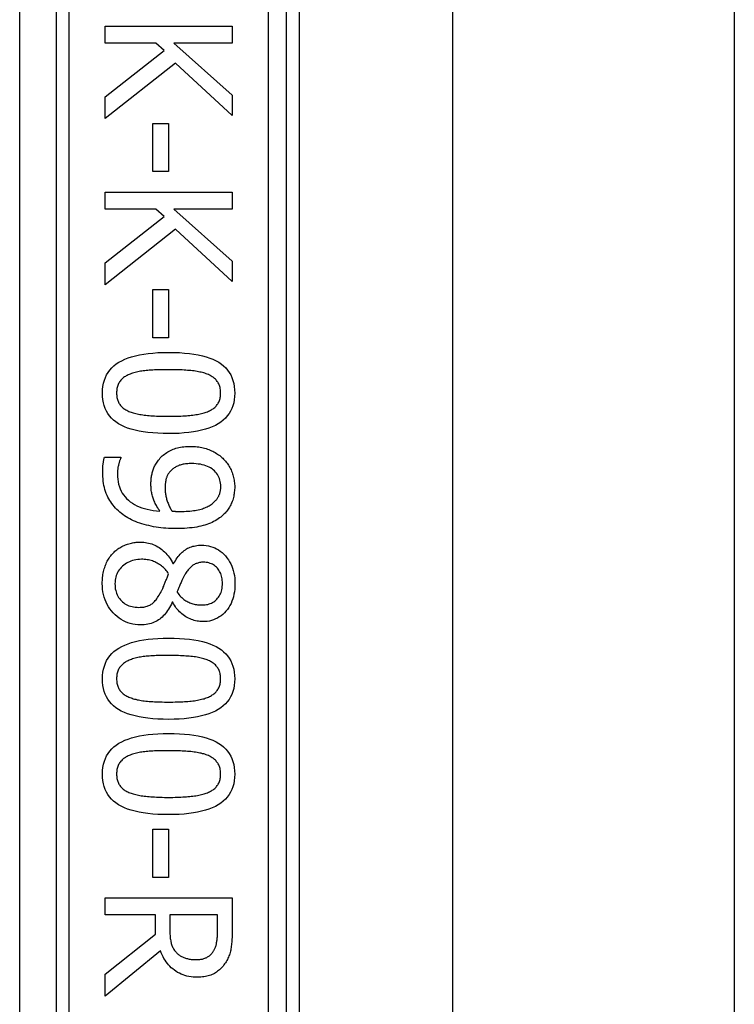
# Model space of a CAD drawing. Header units: inches. Extents: x 3.3 to 80.3, y 4.6 to 43.1.
# Tile 52 of 80: x 18.4 to 19.2, y 28 to 29. Entities that reach past the tile are written whole.
import ezdxf

# ---------------------------------------------------------------- set-up
doc = ezdxf.new("R2010")
doc.units = ezdxf.units.IN
doc.header["$MEASUREMENT"] = 0
doc.layers.add('Visible Edges(ANSI)', color=7, linetype='Continuous', lineweight=25)
doc.layers.add('Visible Tangent Edges(ANSI)', color=7, linetype='Continuous', lineweight=25)

msp = doc.modelspace()

# ---------------------------------------------------------------- linework, layer by layer
at = {"layer": 'Visible Edges(ANSI)'}
for p, q in [((18.6859, 27.7699), (18.6859, 29.2699)), ((18.6997, 29.1479), (18.6997, 27.8918)), ((18.8661, 29.1354), (18.8661, 27.9044)), ((19.1721, 29.1354), (19.1721, 27.9044)), ((18.4892, 29.0332), (18.627, 29.0332)), ((18.4892, 29.0148), (18.4892, 29.0332)), ((18.627, 29.0332), (18.627, 29.0148)), ((18.5443, 29.0148), (18.4892, 29.0148)), ((18.5533, 29.0068), (18.5443, 29.0148)), ((18.5637, 29.0148), (18.627, 28.9583)), ((18.627, 29.0148), (18.5637, 29.0148)), ((18.4892, 28.9564), (18.5533, 29.0068)), ((18.5655, 28.9931), (18.4892, 28.9327)), ((18.627, 28.936), (18.5655, 28.9931)), ((18.4892, 28.9327), (18.4892, 28.9564)), ((18.627, 28.9583), (18.627, 28.936)), ((18.5411, 28.9273), (18.5579, 28.9273)), ((18.5411, 28.8752), (18.5411, 28.9273)), ((18.5579, 28.9273), (18.5579, 28.8752)), ((18.5579, 28.8752), (18.5411, 28.8752)), ((18.4892, 28.8529), (18.627, 28.8529)), ((18.4892, 28.8346), (18.4892, 28.8529)), ((18.627, 28.8529), (18.627, 28.8346)), ((18.5443, 28.8346), (18.4892, 28.8346)), ((18.4892, 28.7762), (18.5533, 28.8266)), ((18.5533, 28.8266), (18.5443, 28.8346)), ((18.5637, 28.8346), (18.627, 28.7781)), ((18.627, 28.8346), (18.5637, 28.8346)), ((18.5655, 28.8128), (18.4892, 28.7524)), ((18.627, 28.7558), (18.5655, 28.8128)), ((18.4892, 28.7524), (18.4892, 28.7762)), ((18.627, 28.7781), (18.627, 28.7558)), ((18.5411, 28.7471), (18.5579, 28.7471)), ((18.5411, 28.6949), (18.5411, 28.7471)), ((18.5579, 28.7471), (18.5579, 28.6949)), ((18.5579, 28.6949), (18.5411, 28.6949)), ((18.4884, 28.5651), (18.5062, 28.5651)), ((18.5062, 28.5651), (18.5062, 28.5642)), ((18.5628, 28.4497), (18.5633, 28.4497)), ((18.5626, 28.4077), (18.562, 28.4077)), ((18.5411, 28.1613), (18.5579, 28.1613)), ((18.5411, 28.1091), (18.5411, 28.1613)), ((18.5579, 28.1613), (18.5579, 28.1091)), ((18.5579, 28.1091), (18.5411, 28.1091)), ((18.4892, 28.0869), (18.627, 28.0869)), ((18.4892, 28.0686), (18.4892, 28.0869)), ((18.627, 28.0869), (18.627, 28.0514)), ((18.544, 28.0686), (18.4892, 28.0686)), ((18.544, 28.0476), (18.544, 28.0686)), ((18.6111, 28.0686), (18.5593, 28.0686)), ((18.5593, 28.0686), (18.5593, 28.0525)), ((18.6111, 28.0504), (18.6111, 28.0686)), ((18.4892, 28.004), (18.544, 28.0476)), ((18.5492, 28.0293), (18.4892, 27.9803)), ((18.4892, 27.9803), (18.4892, 28.004))]:
    msp.add_line(p, q, dxfattribs=at)
at = {"layer": 'Visible Edges(ANSI)', "flags": 128}
for points in [[(18.4863, 28.6348), (18.4864, 28.6386), (18.4868, 28.6421), (18.4874, 28.6455), (18.4883, 28.6487), (18.4894, 28.6517), (18.4907, 28.6546), (18.4923, 28.6573), (18.4942, 28.6598), (18.4963, 28.6622), (18.4986, 28.6644), (18.5012, 28.6664), (18.504, 28.6683), (18.5071, 28.67), (18.5104, 28.6715), (18.514, 28.673), (18.5179, 28.6742), (18.522, 28.6753), (18.5263, 28.6763), (18.531, 28.6771), (18.5359, 28.6778), (18.541, 28.6783), (18.5464, 28.6787), (18.5521, 28.6789), (18.558, 28.679)], [(18.558, 28.679), (18.5641, 28.6789), (18.5699, 28.6787), (18.5754, 28.6783), (18.5806, 28.6778), (18.5856, 28.6771), (18.5903, 28.6763), (18.5947, 28.6753), (18.5988, 28.6742), (18.6027, 28.6729), (18.6062, 28.6715), (18.6095, 28.6699), (18.6125, 28.6682), (18.6153, 28.6663), (18.6178, 28.6643), (18.6201, 28.6621), (18.6221, 28.6597), (18.6239, 28.6572), (18.6255, 28.6545), (18.6268, 28.6516), (18.6279, 28.6486), (18.6287, 28.6454), (18.6293, 28.642), (18.6297, 28.6385), (18.6298, 28.6348)], [(18.5164, 28.6555), (18.5153, 28.655), (18.5142, 28.6545), (18.5131, 28.654), (18.512, 28.6535), (18.5111, 28.6529), (18.5101, 28.6523), (18.5092, 28.6516), (18.5084, 28.6509), (18.5076, 28.6502), (18.5068, 28.6494), (18.5061, 28.6487), (18.5054, 28.6479), (18.5048, 28.647), (18.5043, 28.6461), (18.5038, 28.6452), (18.5033, 28.6442), (18.5029, 28.6432), (18.5026, 28.6421), (18.5023, 28.641), (18.502, 28.6399), (18.5018, 28.6387), (18.5017, 28.6374), (18.5016, 28.6362), (18.5016, 28.6348)], [(18.558, 28.6602), (18.5556, 28.6602), (18.5533, 28.6602), (18.551, 28.6601), (18.5488, 28.6601), (18.5467, 28.66), (18.5447, 28.66), (18.5427, 28.6599), (18.5408, 28.6598), (18.5389, 28.6597), (18.5371, 28.6596), (18.5354, 28.6594), (18.5338, 28.6593), (18.5322, 28.6591), (18.5306, 28.6589), (18.529, 28.6587), (18.5275, 28.6585), (18.526, 28.6582), (18.5246, 28.6579), (18.5231, 28.6576), (18.5217, 28.6572), (18.5204, 28.6568), (18.519, 28.6564), (18.5177, 28.656), (18.5164, 28.6555)], [(18.6, 28.6554), (18.5988, 28.6558), (18.5975, 28.6563), (18.5962, 28.6567), (18.5949, 28.6571), (18.5935, 28.6574), (18.592, 28.6577), (18.5905, 28.658), (18.589, 28.6583), (18.5873, 28.6586), (18.5857, 28.6588), (18.584, 28.659), (18.5822, 28.6592), (18.5804, 28.6594), (18.5786, 28.6595), (18.5767, 28.6596), (18.5748, 28.6597), (18.5728, 28.6599), (18.5708, 28.6599), (18.5688, 28.66), (18.5667, 28.6601), (18.5646, 28.6601), (18.5624, 28.6602), (18.5602, 28.6602), (18.558, 28.6602)], [(18.6145, 28.6348), (18.6145, 28.6361), (18.6144, 28.6373), (18.6143, 28.6385), (18.6141, 28.6397), (18.6139, 28.6408), (18.6136, 28.6419), (18.6133, 28.6429), (18.6129, 28.6439), (18.6124, 28.6449), (18.612, 28.6458), (18.6114, 28.6467), (18.6109, 28.6475), (18.6102, 28.6483), (18.6096, 28.6491), (18.6088, 28.6499), (18.608, 28.6506), (18.6072, 28.6513), (18.6063, 28.652), (18.6054, 28.6526), (18.6044, 28.6532), (18.6034, 28.6538), (18.6023, 28.6544), (18.6012, 28.6549), (18.6, 28.6554)], [(18.5581, 28.5909), (18.5521, 28.5909), (18.5463, 28.5912), (18.5408, 28.5915), (18.5356, 28.592), (18.5306, 28.5927), (18.526, 28.5935), (18.5216, 28.5945), (18.5174, 28.5956), (18.5136, 28.5969), (18.51, 28.5983), (18.5067, 28.5999), (18.5037, 28.6016), (18.5009, 28.6035), (18.4984, 28.6055), (18.4961, 28.6077), (18.494, 28.6101), (18.4922, 28.6126), (18.4906, 28.6153), (18.4893, 28.6182), (18.4882, 28.6212), (18.4874, 28.6244), (18.4868, 28.6277), (18.4864, 28.6312), (18.4863, 28.6348)], [(18.5016, 28.6348), (18.5016, 28.6336), (18.5017, 28.6324), (18.5018, 28.6312), (18.502, 28.6301), (18.5022, 28.629), (18.5025, 28.6279), (18.5028, 28.6269), (18.5032, 28.6259), (18.5036, 28.6249), (18.5041, 28.624), (18.5046, 28.6231), (18.5052, 28.6223), (18.5059, 28.6215), (18.5065, 28.6207), (18.5073, 28.6199), (18.508, 28.6192), (18.5089, 28.6185), (18.5098, 28.6179), (18.5107, 28.6172), (18.5117, 28.6166), (18.5127, 28.6161), (18.5138, 28.6155), (18.5149, 28.615), (18.5161, 28.6145)], [(18.6298, 28.6348), (18.6297, 28.6312), (18.6293, 28.6276), (18.6287, 28.6243), (18.6278, 28.6211), (18.6267, 28.618), (18.6253, 28.6152), (18.6237, 28.6125), (18.6218, 28.61), (18.6197, 28.6076), (18.6174, 28.6054), (18.6148, 28.6034), (18.6119, 28.6015), (18.6088, 28.5998), (18.6055, 28.5983), (18.6019, 28.5968), (18.598, 28.5956), (18.5939, 28.5945), (18.5895, 28.5935), (18.5849, 28.5927), (18.5801, 28.592), (18.5749, 28.5915), (18.5696, 28.5911), (18.564, 28.5909), (18.5581, 28.5909)], [(18.6002, 28.6146), (18.6013, 28.6151), (18.6024, 28.6156), (18.6035, 28.6162), (18.6045, 28.6167), (18.6055, 28.6173), (18.6064, 28.6179), (18.6072, 28.6186), (18.6081, 28.6193), (18.6088, 28.62), (18.6096, 28.6207), (18.6102, 28.6215), (18.6109, 28.6223), (18.6114, 28.6231), (18.612, 28.624), (18.6124, 28.6249), (18.6129, 28.6258), (18.6133, 28.6268), (18.6136, 28.6279), (18.6139, 28.6289), (18.6141, 28.63), (18.6143, 28.6312), (18.6144, 28.6324), (18.6145, 28.6336), (18.6145, 28.6348)], [(18.5161, 28.6145), (18.5173, 28.6141), (18.5185, 28.6137), (18.5197, 28.6133), (18.5211, 28.6129), (18.5224, 28.6126), (18.5238, 28.6122), (18.5253, 28.6119), (18.5268, 28.6116), (18.5284, 28.6114), (18.53, 28.6111), (18.5317, 28.6109), (18.5334, 28.6107), (18.5352, 28.6105), (18.537, 28.6104), (18.5389, 28.6102), (18.5408, 28.6101), (18.5428, 28.61), (18.5448, 28.6099), (18.5469, 28.6098), (18.5491, 28.6097), (18.5512, 28.6097), (18.5535, 28.6096), (18.5558, 28.6096), (18.5581, 28.6096)], [(18.5581, 28.6096), (18.5604, 28.6096), (18.5627, 28.6096), (18.565, 28.6097), (18.5671, 28.6097), (18.5693, 28.6098), (18.5713, 28.6099), (18.5734, 28.61), (18.5753, 28.6101), (18.5773, 28.6102), (18.5791, 28.6104), (18.581, 28.6105), (18.5827, 28.6107), (18.5844, 28.6109), (18.5861, 28.6111), (18.5877, 28.6114), (18.5893, 28.6117), (18.5908, 28.6119), (18.5923, 28.6123), (18.5937, 28.6126), (18.5951, 28.613), (18.5965, 28.6133), (18.5978, 28.6138), (18.599, 28.6142), (18.6002, 28.6146)], [(18.547, 28.562), (18.548, 28.5632), (18.549, 28.5644), (18.5501, 28.5655), (18.5512, 28.5666), (18.5523, 28.5676), (18.5535, 28.5685), (18.5547, 28.5694), (18.556, 28.5703), (18.5573, 28.5711), (18.5586, 28.5718), (18.56, 28.5726), (18.5614, 28.5732), (18.5629, 28.5738), (18.5644, 28.5744), (18.5659, 28.5749), (18.5676, 28.5753), (18.5692, 28.5757), (18.5709, 28.5761), (18.5727, 28.5763), (18.5745, 28.5766), (18.5764, 28.5768), (18.5783, 28.5769), (18.5802, 28.577), (18.5822, 28.577)], [(18.5822, 28.577), (18.584, 28.577), (18.5857, 28.5769), (18.5874, 28.5768), (18.5891, 28.5766), (18.5907, 28.5764), (18.5924, 28.5761), (18.594, 28.5758), (18.5956, 28.5755), (18.5971, 28.5751), (18.5987, 28.5746), (18.6002, 28.5741), (18.6016, 28.5735), (18.6031, 28.5729), (18.6045, 28.5723), (18.6059, 28.5717), (18.6073, 28.5709), (18.6086, 28.5702), (18.6099, 28.5694), (18.6111, 28.5686), (18.6123, 28.5678), (18.6135, 28.5669), (18.6146, 28.566), (18.6158, 28.565), (18.6168, 28.5641)], [(18.4865, 28.5494), (18.4865, 28.55), (18.4865, 28.5507), (18.4865, 28.5513), (18.4866, 28.5519), (18.4866, 28.5526), (18.4866, 28.5532), (18.4867, 28.5539), (18.4867, 28.5546), (18.4867, 28.5552), (18.4868, 28.5559), (18.4868, 28.5566), (18.4869, 28.5573), (18.487, 28.558), (18.4871, 28.5587), (18.4872, 28.5594), (18.4873, 28.56), (18.4874, 28.5607), (18.4875, 28.5613), (18.4876, 28.562), (18.4878, 28.5626), (18.4879, 28.5632), (18.4881, 28.5638), (18.4882, 28.5645), (18.4884, 28.5651)], [(18.5062, 28.5642), (18.506, 28.5638), (18.5057, 28.5633), (18.5055, 28.5628), (18.5053, 28.5623), (18.5051, 28.5618), (18.5049, 28.5612), (18.5047, 28.5606), (18.5045, 28.5599), (18.5043, 28.5592), (18.5041, 28.5585), (18.5039, 28.5577), (18.5037, 28.5569), (18.5035, 28.5561), (18.5033, 28.5553), (18.5031, 28.5544), (18.503, 28.5536), (18.5029, 28.5528), (18.5028, 28.552), (18.5027, 28.5511), (18.5026, 28.5503), (18.5026, 28.5495), (18.5025, 28.5486), (18.5025, 28.5478), (18.5025, 28.547)], [(18.5389, 28.5355), (18.5389, 28.5367), (18.5389, 28.538), (18.539, 28.5392), (18.5391, 28.5404), (18.5392, 28.5416), (18.5393, 28.5427), (18.5395, 28.5439), (18.5396, 28.545), (18.5398, 28.5461), (18.5401, 28.5472), (18.5403, 28.5483), (18.5406, 28.5494), (18.5409, 28.5504), (18.5412, 28.5515), (18.5416, 28.5525), (18.542, 28.5536), (18.5425, 28.5546), (18.543, 28.5557), (18.5436, 28.5567), (18.5442, 28.5578), (18.5448, 28.5589), (18.5455, 28.5599), (18.5463, 28.561), (18.547, 28.562)], [(18.6168, 28.5641), (18.6178, 28.5631), (18.6188, 28.5621), (18.6197, 28.561), (18.6206, 28.56), (18.6215, 28.5588), (18.6223, 28.5577), (18.6231, 28.5565), (18.6238, 28.5553), (18.6245, 28.554), (18.6252, 28.5527), (18.6258, 28.5514), (18.6264, 28.55), (18.6269, 28.5486), (18.6274, 28.5473), (18.6279, 28.5459), (18.6283, 28.5445), (18.6286, 28.5431), (18.6289, 28.5417), (18.6292, 28.5403), (18.6294, 28.5389), (18.6296, 28.5375), (18.6297, 28.5361), (18.6298, 28.5346), (18.6298, 28.5332)], [(18.5085, 28.5029), (18.5068, 28.5042), (18.5051, 28.5056), (18.5035, 28.507), (18.5019, 28.5085), (18.5005, 28.51), (18.4991, 28.5116), (18.4977, 28.5132), (18.4965, 28.5149), (18.4953, 28.5166), (18.4942, 28.5183), (18.4931, 28.5201), (18.4922, 28.522), (18.4913, 28.5238), (18.4904, 28.5258), (18.4897, 28.5279), (18.489, 28.53), (18.4884, 28.5322), (18.4879, 28.5344), (18.4875, 28.5367), (18.4871, 28.5391), (18.4869, 28.5416), (18.4867, 28.5441), (18.4866, 28.5467), (18.4865, 28.5494)], [(18.559, 28.5489), (18.5585, 28.5483), (18.5581, 28.5477), (18.5577, 28.547), (18.5573, 28.5464), (18.5569, 28.5457), (18.5566, 28.5451), (18.5563, 28.5444), (18.556, 28.5437), (18.5557, 28.543), (18.5555, 28.5423), (18.5553, 28.5416), (18.5551, 28.5409), (18.555, 28.5401), (18.5549, 28.5394), (18.5547, 28.5386), (18.5546, 28.5379), (18.5545, 28.5371), (18.5544, 28.5363), (18.5544, 28.5355), (18.5543, 28.5347), (18.5543, 28.5339), (18.5542, 28.533), (18.5542, 28.5322), (18.5542, 28.5313)], [(18.583, 28.5582), (18.5816, 28.5582), (18.5802, 28.5582), (18.5788, 28.5581), (18.5775, 28.558), (18.5763, 28.5579), (18.5751, 28.5577), (18.5739, 28.5575), (18.5728, 28.5573), (18.5717, 28.557), (18.5706, 28.5567), (18.5696, 28.5564), (18.5687, 28.556), (18.5677, 28.5556), (18.5668, 28.5552), (18.5659, 28.5547), (18.5651, 28.5542), (18.5642, 28.5537), (18.5634, 28.5531), (18.5626, 28.5525), (18.5619, 28.5518), (18.5611, 28.5512), (18.5604, 28.5504), (18.5597, 28.5497), (18.559, 28.5489)], [(18.6147, 28.5333), (18.6147, 28.5352), (18.6145, 28.537), (18.6142, 28.5387), (18.6138, 28.5404), (18.6133, 28.542), (18.6127, 28.5436), (18.6119, 28.5451), (18.6111, 28.5465), (18.6101, 28.5478), (18.6091, 28.5491), (18.6079, 28.5503), (18.6066, 28.5515), (18.6052, 28.5526), (18.6036, 28.5536), (18.602, 28.5544), (18.6003, 28.5552), (18.5985, 28.5559), (18.5966, 28.5566), (18.5946, 28.5571), (18.5925, 28.5575), (18.5903, 28.5578), (18.5879, 28.5581), (18.5855, 28.5582), (18.583, 28.5582)], [(18.5025, 28.547), (18.5026, 28.544), (18.5028, 28.5412), (18.5032, 28.5384), (18.5038, 28.5358), (18.5046, 28.5332), (18.5055, 28.5308), (18.5066, 28.5285), (18.5078, 28.5263), (18.5092, 28.5242), (18.5108, 28.5222), (18.5125, 28.5203), (18.5144, 28.5185), (18.5165, 28.5169), (18.5187, 28.5154), (18.521, 28.5139), (18.5235, 28.5126), (18.5262, 28.5115), (18.5289, 28.5104), (18.5318, 28.5095), (18.5349, 28.5087), (18.5381, 28.508), (18.5414, 28.5075), (18.5449, 28.5071), (18.5485, 28.5068)], [(18.5485, 28.5068), (18.5477, 28.508), (18.5469, 28.5092), (18.5462, 28.5104), (18.5454, 28.5116), (18.5448, 28.5128), (18.5442, 28.514), (18.5436, 28.5151), (18.543, 28.5163), (18.5425, 28.5174), (18.542, 28.5186), (18.5416, 28.5197), (18.5412, 28.5208), (18.5408, 28.522), (18.5405, 28.5231), (18.5402, 28.5243), (18.5399, 28.5254), (18.5397, 28.5266), (18.5395, 28.5278), (18.5393, 28.5291), (18.5391, 28.5303), (18.539, 28.5316), (18.539, 28.5329), (18.5389, 28.5342), (18.5389, 28.5355)], [(18.5542, 28.5313), (18.5542, 28.5303), (18.5542, 28.5293), (18.5543, 28.5283), (18.5544, 28.5273), (18.5545, 28.5262), (18.5547, 28.5252), (18.5549, 28.5241), (18.5551, 28.523), (18.5554, 28.522), (18.5556, 28.5208), (18.5559, 28.5197), (18.5563, 28.5186), (18.5566, 28.5175), (18.557, 28.5164), (18.5574, 28.5153), (18.5578, 28.5142), (18.5582, 28.5132), (18.5587, 28.5122), (18.5591, 28.5112), (18.5596, 28.5103), (18.5601, 28.5093), (18.5607, 28.5084), (18.5612, 28.5075), (18.5618, 28.5067)], [(18.6069, 28.516), (18.6076, 28.5167), (18.6083, 28.5174), (18.609, 28.5181), (18.6096, 28.5187), (18.6101, 28.5194), (18.6107, 28.5201), (18.6112, 28.5208), (18.6116, 28.5215), (18.612, 28.5222), (18.6124, 28.5229), (18.6127, 28.5235), (18.613, 28.5242), (18.6133, 28.5249), (18.6136, 28.5257), (18.6138, 28.5264), (18.614, 28.5271), (18.6141, 28.5279), (18.6143, 28.5286), (18.6144, 28.5294), (18.6145, 28.5301), (18.6146, 28.5309), (18.6147, 28.5317), (18.6147, 28.5325), (18.6147, 28.5333)], [(18.6298, 28.5332), (18.6298, 28.5317), (18.6297, 28.5301), (18.6296, 28.5286), (18.6294, 28.5271), (18.6292, 28.5256), (18.629, 28.5242), (18.6287, 28.5228), (18.6284, 28.5214), (18.628, 28.52), (18.6276, 28.5187), (18.6271, 28.5173), (18.6266, 28.516), (18.6261, 28.5148), (18.6255, 28.5135), (18.6248, 28.5123), (18.6242, 28.5111), (18.6235, 28.51), (18.6227, 28.5088), (18.6219, 28.5077), (18.6211, 28.5067), (18.6202, 28.5056), (18.6193, 28.5046), (18.6184, 28.5036), (18.6174, 28.5026)], [(18.5705, 28.5063), (18.5728, 28.5063), (18.575, 28.5064), (18.5772, 28.5065), (18.5792, 28.5066), (18.5812, 28.5068), (18.5832, 28.507), (18.585, 28.5072), (18.5868, 28.5075), (18.5885, 28.5078), (18.5902, 28.5081), (18.5918, 28.5085), (18.5933, 28.5089), (18.5947, 28.5093), (18.5961, 28.5098), (18.5974, 28.5103), (18.5987, 28.5108), (18.5999, 28.5114), (18.6011, 28.512), (18.6022, 28.5126), (18.6032, 28.5132), (18.6042, 28.5139), (18.6052, 28.5146), (18.6061, 28.5153), (18.6069, 28.516)], [(18.5618, 28.5067), (18.562, 28.5066), (18.5623, 28.5066), (18.5625, 28.5066), (18.5628, 28.5066), (18.5631, 28.5066), (18.5634, 28.5065), (18.5637, 28.5065), (18.564, 28.5065), (18.5643, 28.5065), (18.5647, 28.5065), (18.565, 28.5065), (18.5654, 28.5064), (18.5658, 28.5064), (18.5662, 28.5064), (18.5666, 28.5064), (18.567, 28.5064), (18.5674, 28.5064), (18.5678, 28.5063), (18.5683, 28.5063), (18.5687, 28.5063), (18.5691, 28.5063), (18.5696, 28.5063), (18.57, 28.5063), (18.5705, 28.5063)], [(18.5664, 28.4877), (18.5635, 28.4877), (18.5607, 28.4878), (18.5579, 28.4879), (18.5552, 28.4881), (18.5524, 28.4883), (18.5497, 28.4886), (18.547, 28.489), (18.5444, 28.4894), (18.5417, 28.4898), (18.5391, 28.4903), (18.5365, 28.4909), (18.534, 28.4915), (18.5315, 28.4922), (18.529, 28.4929), (18.5267, 28.4937), (18.5244, 28.4945), (18.5221, 28.4954), (18.52, 28.4963), (18.5179, 28.4973), (18.5159, 28.4983), (18.5139, 28.4993), (18.512, 28.5005), (18.5102, 28.5016), (18.5085, 28.5029)], [(18.6174, 28.5026), (18.6161, 28.5015), (18.6147, 28.5003), (18.6133, 28.4993), (18.6118, 28.4982), (18.6103, 28.4972), (18.6086, 28.4963), (18.6069, 28.4954), (18.6052, 28.4945), (18.6034, 28.4937), (18.6015, 28.493), (18.5995, 28.4923), (18.5975, 28.4916), (18.5954, 28.491), (18.5932, 28.4904), (18.591, 28.4899), (18.5886, 28.4894), (18.5861, 28.489), (18.5836, 28.4886), (18.5809, 28.4884), (18.5782, 28.4881), (18.5754, 28.4879), (18.5725, 28.4878), (18.5695, 28.4877), (18.5664, 28.4877)], [(18.4979, 28.4612), (18.4989, 28.4622), (18.4998, 28.4631), (18.5008, 28.4639), (18.5019, 28.4648), (18.5029, 28.4656), (18.504, 28.4663), (18.5051, 28.467), (18.5062, 28.4677), (18.5074, 28.4683), (18.5086, 28.4689), (18.5098, 28.4695), (18.5111, 28.47), (18.5124, 28.4705), (18.5136, 28.4709), (18.5149, 28.4713), (18.5163, 28.4717), (18.5176, 28.472), (18.5189, 28.4723), (18.5203, 28.4725), (18.5217, 28.4727), (18.523, 28.4729), (18.5244, 28.473), (18.5259, 28.473), (18.5273, 28.473)], [(18.5273, 28.473), (18.5291, 28.473), (18.531, 28.4729), (18.5328, 28.4727), (18.5345, 28.4724), (18.5363, 28.472), (18.538, 28.4716), (18.5397, 28.471), (18.5414, 28.4704), (18.543, 28.4697), (18.5446, 28.4689), (18.5463, 28.468), (18.5478, 28.4671), (18.5494, 28.466), (18.5508, 28.4649), (18.5523, 28.4637), (18.5537, 28.4625), (18.555, 28.4612), (18.5563, 28.4597), (18.5575, 28.4583), (18.5586, 28.4567), (18.5598, 28.4551), (18.5608, 28.4534), (18.5618, 28.4516), (18.5628, 28.4497)], [(18.5633, 28.4497), (18.5643, 28.4514), (18.5654, 28.4529), (18.5664, 28.4545), (18.5674, 28.4559), (18.5685, 28.4573), (18.5695, 28.4586), (18.5706, 28.4598), (18.5717, 28.4609), (18.5729, 28.462), (18.574, 28.463), (18.5751, 28.4639), (18.5763, 28.4648), (18.5775, 28.4656), (18.5787, 28.4663), (18.58, 28.4669), (18.5814, 28.4675), (18.5828, 28.468), (18.5842, 28.4685), (18.5857, 28.4688), (18.5872, 28.4691), (18.5888, 28.4694), (18.5904, 28.4696), (18.5921, 28.4697), (18.5938, 28.4697)], [(18.5938, 28.4697), (18.5964, 28.4696), (18.5989, 28.4694), (18.6013, 28.469), (18.6036, 28.4684), (18.6059, 28.4677), (18.6081, 28.4668), (18.6102, 28.4657), (18.6122, 28.4645), (18.6142, 28.4631), (18.6161, 28.4616), (18.618, 28.4598), (18.6197, 28.458), (18.6214, 28.456), (18.6229, 28.4539), (18.6243, 28.4517), (18.6255, 28.4494), (18.6266, 28.4471), (18.6275, 28.4447), (18.6283, 28.4421), (18.629, 28.4395), (18.6295, 28.4368), (18.6298, 28.434), (18.6301, 28.4311), (18.6301, 28.4282)], [(18.4861, 28.4282), (18.4861, 28.4299), (18.4862, 28.4315), (18.4863, 28.4332), (18.4864, 28.4348), (18.4866, 28.4364), (18.4868, 28.438), (18.4871, 28.4395), (18.4874, 28.441), (18.4878, 28.4425), (18.4882, 28.444), (18.4887, 28.4454), (18.4891, 28.4469), (18.4897, 28.4482), (18.4902, 28.4496), (18.4908, 28.4509), (18.4915, 28.4522), (18.4922, 28.4534), (18.4929, 28.4547), (18.4936, 28.4558), (18.4944, 28.457), (18.4952, 28.4581), (18.4961, 28.4592), (18.497, 28.4602), (18.4979, 28.4612)], [(18.5286, 28.4544), (18.5266, 28.4543), (18.5246, 28.4542), (18.5226, 28.4539), (18.5208, 28.4536), (18.519, 28.4531), (18.5172, 28.4525), (18.5155, 28.4518), (18.5139, 28.451), (18.5123, 28.4502), (18.5108, 28.4492), (18.5094, 28.4481), (18.508, 28.4469), (18.5067, 28.4456), (18.5055, 28.4442), (18.5044, 28.4428), (18.5034, 28.4414), (18.5026, 28.4399), (18.5018, 28.4384), (18.5012, 28.4368), (18.5007, 28.4351), (18.5003, 28.4334), (18.5, 28.4316), (18.4999, 28.4298), (18.4998, 28.4279)], [(18.5581, 28.4387), (18.5572, 28.4399), (18.5564, 28.4411), (18.5554, 28.4422), (18.5545, 28.4433), (18.5535, 28.4444), (18.5525, 28.4454), (18.5514, 28.4463), (18.5503, 28.4472), (18.5492, 28.4481), (18.548, 28.4489), (18.5468, 28.4496), (18.5456, 28.4503), (18.5443, 28.451), (18.543, 28.4516), (18.5417, 28.4521), (18.5404, 28.4526), (18.539, 28.453), (18.5376, 28.4534), (18.5362, 28.4537), (18.5347, 28.4539), (18.5332, 28.4541), (18.5317, 28.4543), (18.5302, 28.4544), (18.5286, 28.4544)], [(18.596, 28.4512), (18.5948, 28.4511), (18.5937, 28.4511), (18.5927, 28.451), (18.5916, 28.4508), (18.5906, 28.4506), (18.5897, 28.4503), (18.5887, 28.45), (18.5878, 28.4497), (18.5869, 28.4493), (18.586, 28.4489), (18.5852, 28.4484), (18.5844, 28.4479), (18.5836, 28.4473), (18.5828, 28.4467), (18.5821, 28.446), (18.5813, 28.4453), (18.5806, 28.4445), (18.5799, 28.4437), (18.5792, 28.4429), (18.5785, 28.442), (18.5778, 28.4411), (18.5771, 28.4401), (18.5765, 28.4391), (18.5759, 28.438)], [(18.6165, 28.4283), (18.6165, 28.4299), (18.6163, 28.4315), (18.6162, 28.4331), (18.6159, 28.4346), (18.6155, 28.436), (18.6151, 28.4374), (18.6146, 28.4388), (18.614, 28.4401), (18.6134, 28.4413), (18.6127, 28.4425), (18.6119, 28.4436), (18.611, 28.4447), (18.61, 28.4458), (18.609, 28.4467), (18.608, 28.4475), (18.6068, 28.4483), (18.6057, 28.449), (18.6045, 28.4496), (18.6032, 28.45), (18.6018, 28.4504), (18.6005, 28.4508), (18.599, 28.451), (18.5975, 28.4511), (18.596, 28.4512)], [(18.5495, 28.4184), (18.5498, 28.419), (18.5501, 28.4195), (18.5504, 28.4201), (18.5507, 28.4208), (18.551, 28.4214), (18.5514, 28.4221), (18.5517, 28.4228), (18.552, 28.4236), (18.5523, 28.4243), (18.5527, 28.4251), (18.553, 28.426), (18.5534, 28.4268), (18.5537, 28.4277), (18.5541, 28.4286), (18.5544, 28.4295), (18.5548, 28.4305), (18.5552, 28.4314), (18.5556, 28.4324), (18.556, 28.4334), (18.5564, 28.4344), (18.5568, 28.4354), (18.5572, 28.4365), (18.5577, 28.4376), (18.5581, 28.4387)], [(18.5759, 28.438), (18.5756, 28.4375), (18.5753, 28.437), (18.575, 28.4364), (18.5747, 28.4358), (18.5743, 28.4351), (18.574, 28.4344), (18.5736, 28.4337), (18.5732, 28.4329), (18.5728, 28.432), (18.5724, 28.4312), (18.572, 28.4302), (18.5716, 28.4293), (18.5711, 28.4283), (18.5707, 28.4273), (18.5703, 28.4264), (18.5699, 28.4254), (18.5695, 28.4245), (18.5691, 28.4236), (18.5688, 28.4227), (18.5684, 28.4219), (18.5681, 28.421), (18.5678, 28.4202), (18.5675, 28.4194), (18.5673, 28.4186)], [(18.5276, 28.3833), (18.5247, 28.3834), (18.5219, 28.3836), (18.5191, 28.3841), (18.5165, 28.3847), (18.5139, 28.3855), (18.5114, 28.3865), (18.509, 28.3876), (18.5066, 28.389), (18.5044, 28.3905), (18.5022, 28.3922), (18.5001, 28.3941), (18.498, 28.3961), (18.4961, 28.3983), (18.4944, 28.4006), (18.4928, 28.4029), (18.4914, 28.4054), (18.4901, 28.4079), (18.4891, 28.4105), (18.4881, 28.4133), (18.4874, 28.4161), (18.4868, 28.4189), (18.4864, 28.4219), (18.4862, 28.425), (18.4861, 28.4282)], [(18.4998, 28.4279), (18.4999, 28.426), (18.5, 28.4242), (18.5002, 28.4224), (18.5006, 28.4207), (18.501, 28.419), (18.5016, 28.4175), (18.5022, 28.4159), (18.5029, 28.4145), (18.5037, 28.4131), (18.5047, 28.4118), (18.5057, 28.4105), (18.5068, 28.4093), (18.508, 28.4082), (18.5093, 28.4071), (18.5106, 28.4062), (18.512, 28.4054), (18.5135, 28.4046), (18.515, 28.404), (18.5167, 28.4035), (18.5184, 28.403), (18.5201, 28.4027), (18.5219, 28.4024), (18.5239, 28.4023), (18.5258, 28.4022)], [(18.5948, 28.4048), (18.5964, 28.4049), (18.5978, 28.405), (18.5993, 28.4052), (18.6007, 28.4055), (18.602, 28.4059), (18.6033, 28.4064), (18.6046, 28.4069), (18.6058, 28.4076), (18.607, 28.4083), (18.6082, 28.4091), (18.6092, 28.41), (18.6103, 28.411), (18.6113, 28.4121), (18.6122, 28.4132), (18.613, 28.4144), (18.6137, 28.4157), (18.6144, 28.417), (18.615, 28.4184), (18.6154, 28.4199), (18.6158, 28.4214), (18.6161, 28.423), (18.6163, 28.4247), (18.6165, 28.4265), (18.6165, 28.4283)], [(18.6301, 28.4282), (18.6301, 28.4251), (18.6299, 28.4221), (18.6295, 28.4192), (18.629, 28.4165), (18.6284, 28.4138), (18.6277, 28.4113), (18.6268, 28.4088), (18.6258, 28.4064), (18.6246, 28.4042), (18.6233, 28.402), (18.6219, 28.4), (18.6203, 28.3981), (18.6186, 28.3962), (18.6169, 28.3946), (18.615, 28.3931), (18.6131, 28.3918), (18.6111, 28.3906), (18.6091, 28.3896), (18.6069, 28.3887), (18.6047, 28.388), (18.6024, 28.3874), (18.6, 28.387), (18.5976, 28.3868), (18.5951, 28.3867)], [(18.5258, 28.4022), (18.5272, 28.4023), (18.5286, 28.4023), (18.5299, 28.4025), (18.5311, 28.4026), (18.5323, 28.4028), (18.5334, 28.4031), (18.5346, 28.4034), (18.5356, 28.4037), (18.5366, 28.4041), (18.5376, 28.4046), (18.5385, 28.4051), (18.5393, 28.4056), (18.5402, 28.4062), (18.541, 28.4069), (18.5419, 28.4077), (18.5427, 28.4085), (18.5435, 28.4095), (18.5444, 28.4105), (18.5452, 28.4116), (18.5461, 28.4128), (18.5469, 28.4141), (18.5478, 28.4154), (18.5486, 28.4169), (18.5495, 28.4184)], [(18.5673, 28.4186), (18.5683, 28.4172), (18.5693, 28.416), (18.5704, 28.4149), (18.5714, 28.4138), (18.5724, 28.4128), (18.5735, 28.4118), (18.5746, 28.4109), (18.5756, 28.4101), (18.5767, 28.4094), (18.5778, 28.4088), (18.5788, 28.4082), (18.5799, 28.4077), (18.581, 28.4072), (18.5822, 28.4068), (18.5833, 28.4064), (18.5845, 28.4061), (18.5857, 28.4058), (18.5869, 28.4055), (18.5882, 28.4053), (18.5895, 28.4051), (18.5908, 28.405), (18.5921, 28.4049), (18.5935, 28.4048), (18.5948, 28.4048)], [(18.562, 28.4077), (18.5611, 28.4058), (18.5601, 28.4039), (18.5591, 28.4021), (18.558, 28.4003), (18.5569, 28.3987), (18.5558, 28.3971), (18.5547, 28.3956), (18.5535, 28.3942), (18.5523, 28.3929), (18.551, 28.3917), (18.5497, 28.3905), (18.5484, 28.3895), (18.547, 28.3885), (18.5456, 28.3876), (18.5441, 28.3868), (18.5425, 28.386), (18.5409, 28.3854), (18.5392, 28.3848), (18.5374, 28.3843), (18.5356, 28.384), (18.5337, 28.3837), (18.5317, 28.3834), (18.5297, 28.3833), (18.5276, 28.3833)], [(18.5951, 28.3867), (18.5935, 28.3868), (18.592, 28.3869), (18.5904, 28.3871), (18.5889, 28.3873), (18.5874, 28.3877), (18.5858, 28.3881), (18.5843, 28.3886), (18.5828, 28.3891), (18.5813, 28.3898), (18.5798, 28.3905), (18.5783, 28.3913), (18.5767, 28.3921), (18.5753, 28.3931), (18.5738, 28.3941), (18.5725, 28.3951), (18.5712, 28.3963), (18.5699, 28.3975), (18.5687, 28.3987), (18.5675, 28.4001), (18.5664, 28.4015), (18.5654, 28.4029), (18.5644, 28.4045), (18.5634, 28.4061), (18.5626, 28.4077)], [(18.4863, 28.3246), (18.4864, 28.3284), (18.4868, 28.3319), (18.4874, 28.3353), (18.4883, 28.3385), (18.4894, 28.3415), (18.4907, 28.3444), (18.4923, 28.3471), (18.4942, 28.3496), (18.4963, 28.352), (18.4986, 28.3542), (18.5012, 28.3562), (18.504, 28.3581), (18.5071, 28.3598), (18.5104, 28.3613), (18.514, 28.3627), (18.5179, 28.364), (18.522, 28.3651), (18.5263, 28.3661), (18.531, 28.3669), (18.5359, 28.3676), (18.541, 28.3681), (18.5464, 28.3685), (18.5521, 28.3687), (18.558, 28.3687)], [(18.558, 28.3687), (18.5641, 28.3687), (18.5699, 28.3684), (18.5754, 28.3681), (18.5806, 28.3676), (18.5856, 28.3669), (18.5903, 28.3661), (18.5947, 28.3651), (18.5988, 28.364), (18.6027, 28.3627), (18.6062, 28.3613), (18.6095, 28.3597), (18.6125, 28.358), (18.6153, 28.3561), (18.6178, 28.3541), (18.6201, 28.3518), (18.6221, 28.3495), (18.6239, 28.3469), (18.6255, 28.3443), (18.6268, 28.3414), (18.6279, 28.3384), (18.6287, 28.3352), (18.6293, 28.3318), (18.6297, 28.3283), (18.6298, 28.3246)], [(18.5164, 28.3453), (18.5153, 28.3448), (18.5142, 28.3443), (18.5131, 28.3438), (18.512, 28.3433), (18.5111, 28.3427), (18.5101, 28.342), (18.5092, 28.3414), (18.5084, 28.3407), (18.5076, 28.34), (18.5068, 28.3392), (18.5061, 28.3385), (18.5054, 28.3376), (18.5048, 28.3368), (18.5043, 28.3359), (18.5038, 28.335), (18.5033, 28.334), (18.5029, 28.333), (18.5026, 28.3319), (18.5023, 28.3308), (18.502, 28.3297), (18.5018, 28.3285), (18.5017, 28.3272), (18.5016, 28.326), (18.5016, 28.3246)], [(18.558, 28.35), (18.5556, 28.35), (18.5533, 28.35), (18.551, 28.3499), (18.5488, 28.3499), (18.5467, 28.3498), (18.5447, 28.3498), (18.5427, 28.3497), (18.5408, 28.3496), (18.5389, 28.3495), (18.5371, 28.3494), (18.5354, 28.3492), (18.5338, 28.3491), (18.5322, 28.3489), (18.5306, 28.3487), (18.529, 28.3485), (18.5275, 28.3483), (18.526, 28.348), (18.5246, 28.3477), (18.5231, 28.3474), (18.5217, 28.347), (18.5204, 28.3466), (18.519, 28.3462), (18.5177, 28.3458), (18.5164, 28.3453)], [(18.6, 28.3452), (18.5988, 28.3456), (18.5975, 28.3461), (18.5962, 28.3465), (18.5949, 28.3468), (18.5935, 28.3472), (18.592, 28.3475), (18.5905, 28.3478), (18.589, 28.3481), (18.5873, 28.3484), (18.5857, 28.3486), (18.584, 28.3488), (18.5822, 28.349), (18.5804, 28.3491), (18.5786, 28.3493), (18.5767, 28.3494), (18.5748, 28.3495), (18.5728, 28.3496), (18.5708, 28.3497), (18.5688, 28.3498), (18.5667, 28.3499), (18.5646, 28.3499), (18.5624, 28.35), (18.5602, 28.35), (18.558, 28.35)], [(18.6145, 28.3246), (18.6145, 28.3259), (18.6144, 28.3271), (18.6143, 28.3283), (18.6141, 28.3295), (18.6139, 28.3306), (18.6136, 28.3317), (18.6133, 28.3327), (18.6129, 28.3337), (18.6124, 28.3347), (18.612, 28.3356), (18.6114, 28.3365), (18.6109, 28.3373), (18.6102, 28.3381), (18.6096, 28.3389), (18.6088, 28.3397), (18.608, 28.3404), (18.6072, 28.3411), (18.6063, 28.3418), (18.6054, 28.3424), (18.6044, 28.343), (18.6034, 28.3436), (18.6023, 28.3442), (18.6012, 28.3447), (18.6, 28.3452)], [(18.5581, 28.2806), (18.5521, 28.2807), (18.5463, 28.2809), (18.5408, 28.2813), (18.5356, 28.2818), (18.5306, 28.2825), (18.526, 28.2833), (18.5216, 28.2843), (18.5174, 28.2854), (18.5136, 28.2867), (18.51, 28.2881), (18.5067, 28.2897), (18.5037, 28.2914), (18.5009, 28.2933), (18.4984, 28.2953), (18.4961, 28.2975), (18.494, 28.2999), (18.4922, 28.3024), (18.4906, 28.3051), (18.4893, 28.308), (18.4882, 28.311), (18.4874, 28.3141), (18.4868, 28.3175), (18.4864, 28.321), (18.4863, 28.3246)], [(18.5016, 28.3246), (18.5016, 28.3234), (18.5017, 28.3222), (18.5018, 28.321), (18.502, 28.3199), (18.5022, 28.3188), (18.5025, 28.3177), (18.5028, 28.3167), (18.5032, 28.3157), (18.5036, 28.3147), (18.5041, 28.3138), (18.5046, 28.3129), (18.5052, 28.3121), (18.5059, 28.3113), (18.5065, 28.3105), (18.5073, 28.3097), (18.508, 28.309), (18.5089, 28.3083), (18.5098, 28.3077), (18.5107, 28.307), (18.5117, 28.3064), (18.5127, 28.3058), (18.5138, 28.3053), (18.5149, 28.3048), (18.5161, 28.3043)], [(18.6298, 28.3246), (18.6297, 28.3209), (18.6293, 28.3174), (18.6287, 28.3141), (18.6278, 28.3109), (18.6267, 28.3078), (18.6253, 28.305), (18.6237, 28.3023), (18.6218, 28.2998), (18.6197, 28.2974), (18.6174, 28.2952), (18.6148, 28.2932), (18.6119, 28.2913), (18.6088, 28.2896), (18.6055, 28.288), (18.6019, 28.2866), (18.598, 28.2854), (18.5939, 28.2843), (18.5895, 28.2833), (18.5849, 28.2825), (18.5801, 28.2818), (18.5749, 28.2813), (18.5696, 28.2809), (18.564, 28.2807), (18.5581, 28.2806)], [(18.6002, 28.3044), (18.6013, 28.3049), (18.6024, 28.3054), (18.6035, 28.306), (18.6045, 28.3065), (18.6055, 28.3071), (18.6064, 28.3077), (18.6072, 28.3084), (18.6081, 28.3091), (18.6088, 28.3098), (18.6096, 28.3105), (18.6102, 28.3113), (18.6109, 28.3121), (18.6114, 28.3129), (18.612, 28.3138), (18.6124, 28.3147), (18.6129, 28.3156), (18.6133, 28.3166), (18.6136, 28.3176), (18.6139, 28.3187), (18.6141, 28.3198), (18.6143, 28.321), (18.6144, 28.3222), (18.6145, 28.3234), (18.6145, 28.3246)], [(18.5161, 28.3043), (18.5173, 28.3039), (18.5185, 28.3035), (18.5197, 28.3031), (18.5211, 28.3027), (18.5224, 28.3024), (18.5238, 28.302), (18.5253, 28.3017), (18.5268, 28.3014), (18.5284, 28.3012), (18.53, 28.3009), (18.5317, 28.3007), (18.5334, 28.3005), (18.5352, 28.3003), (18.537, 28.3002), (18.5389, 28.3), (18.5408, 28.2999), (18.5428, 28.2998), (18.5448, 28.2997), (18.5469, 28.2996), (18.5491, 28.2995), (18.5512, 28.2995), (18.5535, 28.2994), (18.5558, 28.2994), (18.5581, 28.2994)], [(18.5581, 28.2994), (18.5604, 28.2994), (18.5627, 28.2994), (18.565, 28.2995), (18.5671, 28.2995), (18.5693, 28.2996), (18.5713, 28.2997), (18.5734, 28.2998), (18.5753, 28.2999), (18.5773, 28.3), (18.5791, 28.3002), (18.581, 28.3003), (18.5827, 28.3005), (18.5844, 28.3007), (18.5861, 28.3009), (18.5877, 28.3012), (18.5893, 28.3015), (18.5908, 28.3017), (18.5923, 28.3021), (18.5937, 28.3024), (18.5951, 28.3028), (18.5965, 28.3031), (18.5978, 28.3035), (18.599, 28.304), (18.6002, 28.3044)], [(18.4863, 28.2212), (18.4864, 28.225), (18.4868, 28.2285), (18.4874, 28.2319), (18.4883, 28.2351), (18.4894, 28.2381), (18.4907, 28.241), (18.4923, 28.2437), (18.4942, 28.2462), (18.4963, 28.2486), (18.4986, 28.2508), (18.5012, 28.2528), (18.504, 28.2547), (18.5071, 28.2564), (18.5104, 28.2579), (18.514, 28.2593), (18.5179, 28.2606), (18.522, 28.2617), (18.5263, 28.2627), (18.531, 28.2635), (18.5359, 28.2642), (18.541, 28.2647), (18.5464, 28.265), (18.5521, 28.2653), (18.558, 28.2653)], [(18.558, 28.2653), (18.5641, 28.2653), (18.5699, 28.265), (18.5754, 28.2647), (18.5806, 28.2641), (18.5856, 28.2635), (18.5903, 28.2627), (18.5947, 28.2617), (18.5988, 28.2606), (18.6027, 28.2593), (18.6062, 28.2579), (18.6095, 28.2563), (18.6125, 28.2546), (18.6153, 28.2527), (18.6178, 28.2507), (18.6201, 28.2484), (18.6221, 28.2461), (18.6239, 28.2435), (18.6255, 28.2408), (18.6268, 28.238), (18.6279, 28.235), (18.6287, 28.2318), (18.6293, 28.2284), (18.6297, 28.2249), (18.6298, 28.2212)], [(18.5164, 28.2419), (18.5153, 28.2414), (18.5142, 28.2409), (18.5131, 28.2404), (18.512, 28.2399), (18.5111, 28.2393), (18.5101, 28.2386), (18.5092, 28.238), (18.5084, 28.2373), (18.5076, 28.2366), (18.5068, 28.2358), (18.5061, 28.2351), (18.5054, 28.2342), (18.5048, 28.2334), (18.5043, 28.2325), (18.5038, 28.2316), (18.5033, 28.2306), (18.5029, 28.2296), (18.5026, 28.2285), (18.5023, 28.2274), (18.502, 28.2263), (18.5018, 28.2251), (18.5017, 28.2238), (18.5016, 28.2226), (18.5016, 28.2212)], [(18.558, 28.2466), (18.5556, 28.2466), (18.5533, 28.2466), (18.551, 28.2465), (18.5488, 28.2465), (18.5467, 28.2464), (18.5447, 28.2464), (18.5427, 28.2463), (18.5408, 28.2462), (18.5389, 28.2461), (18.5371, 28.246), (18.5354, 28.2458), (18.5338, 28.2457), (18.5322, 28.2455), (18.5306, 28.2453), (18.529, 28.2451), (18.5275, 28.2449), (18.526, 28.2446), (18.5246, 28.2443), (18.5231, 28.244), (18.5217, 28.2436), (18.5204, 28.2432), (18.519, 28.2428), (18.5177, 28.2424), (18.5164, 28.2419)], [(18.6, 28.2418), (18.5988, 28.2422), (18.5975, 28.2427), (18.5962, 28.2431), (18.5949, 28.2434), (18.5935, 28.2438), (18.592, 28.2441), (18.5905, 28.2444), (18.589, 28.2447), (18.5873, 28.245), (18.5857, 28.2452), (18.584, 28.2454), (18.5822, 28.2456), (18.5804, 28.2457), (18.5786, 28.2459), (18.5767, 28.246), (18.5748, 28.2461), (18.5728, 28.2462), (18.5708, 28.2463), (18.5688, 28.2464), (18.5667, 28.2465), (18.5646, 28.2465), (18.5624, 28.2466), (18.5602, 28.2466), (18.558, 28.2466)], [(18.6145, 28.2212), (18.6145, 28.2225), (18.6144, 28.2237), (18.6143, 28.2249), (18.6141, 28.2261), (18.6139, 28.2272), (18.6136, 28.2283), (18.6133, 28.2293), (18.6129, 28.2303), (18.6124, 28.2313), (18.612, 28.2322), (18.6114, 28.2331), (18.6109, 28.2339), (18.6102, 28.2347), (18.6096, 28.2355), (18.6088, 28.2363), (18.608, 28.237), (18.6072, 28.2377), (18.6063, 28.2384), (18.6054, 28.239), (18.6044, 28.2396), (18.6034, 28.2402), (18.6023, 28.2408), (18.6012, 28.2413), (18.6, 28.2418)], [(18.5581, 28.1772), (18.5521, 28.1773), (18.5463, 28.1775), (18.5408, 28.1779), (18.5356, 28.1784), (18.5306, 28.1791), (18.526, 28.1799), (18.5216, 28.1809), (18.5174, 28.182), (18.5136, 28.1833), (18.51, 28.1847), (18.5067, 28.1863), (18.5037, 28.188), (18.5009, 28.1899), (18.4984, 28.1919), (18.4961, 28.1941), (18.494, 28.1965), (18.4922, 28.199), (18.4906, 28.2017), (18.4893, 28.2046), (18.4882, 28.2076), (18.4874, 28.2107), (18.4868, 28.2141), (18.4864, 28.2176), (18.4863, 28.2212)], [(18.5016, 28.2212), (18.5016, 28.22), (18.5017, 28.2188), (18.5018, 28.2176), (18.502, 28.2165), (18.5022, 28.2154), (18.5025, 28.2143), (18.5028, 28.2133), (18.5032, 28.2123), (18.5036, 28.2113), (18.5041, 28.2104), (18.5046, 28.2095), (18.5052, 28.2087), (18.5059, 28.2079), (18.5065, 28.2071), (18.5073, 28.2063), (18.508, 28.2056), (18.5089, 28.2049), (18.5098, 28.2043), (18.5107, 28.2036), (18.5117, 28.203), (18.5127, 28.2024), (18.5138, 28.2019), (18.5149, 28.2014), (18.5161, 28.2009)], [(18.6298, 28.2212), (18.6297, 28.2175), (18.6293, 28.214), (18.6287, 28.2107), (18.6278, 28.2075), (18.6267, 28.2044), (18.6253, 28.2016), (18.6237, 28.1989), (18.6218, 28.1963), (18.6197, 28.194), (18.6174, 28.1918), (18.6148, 28.1898), (18.6119, 28.1879), (18.6088, 28.1862), (18.6055, 28.1846), (18.6019, 28.1832), (18.598, 28.182), (18.5939, 28.1809), (18.5895, 28.1799), (18.5849, 28.1791), (18.5801, 28.1784), (18.5749, 28.1779), (18.5696, 28.1775), (18.564, 28.1773), (18.5581, 28.1772)], [(18.6002, 28.201), (18.6013, 28.2015), (18.6024, 28.202), (18.6035, 28.2026), (18.6045, 28.2031), (18.6055, 28.2037), (18.6064, 28.2043), (18.6072, 28.205), (18.6081, 28.2057), (18.6088, 28.2064), (18.6096, 28.2071), (18.6102, 28.2079), (18.6109, 28.2087), (18.6114, 28.2095), (18.612, 28.2104), (18.6124, 28.2113), (18.6129, 28.2122), (18.6133, 28.2132), (18.6136, 28.2142), (18.6139, 28.2153), (18.6141, 28.2164), (18.6143, 28.2176), (18.6144, 28.2187), (18.6145, 28.22), (18.6145, 28.2212)], [(18.5161, 28.2009), (18.5173, 28.2005), (18.5185, 28.2001), (18.5197, 28.1997), (18.5211, 28.1993), (18.5224, 28.199), (18.5238, 28.1986), (18.5253, 28.1983), (18.5268, 28.198), (18.5284, 28.1978), (18.53, 28.1975), (18.5317, 28.1973), (18.5334, 28.1971), (18.5352, 28.1969), (18.537, 28.1968), (18.5389, 28.1966), (18.5408, 28.1965), (18.5428, 28.1964), (18.5448, 28.1963), (18.5469, 28.1962), (18.5491, 28.1961), (18.5512, 28.1961), (18.5535, 28.196), (18.5558, 28.196), (18.5581, 28.196)], [(18.5581, 28.196), (18.5604, 28.196), (18.5627, 28.196), (18.565, 28.1961), (18.5671, 28.1961), (18.5693, 28.1962), (18.5713, 28.1963), (18.5734, 28.1964), (18.5753, 28.1965), (18.5773, 28.1966), (18.5791, 28.1968), (18.581, 28.1969), (18.5827, 28.1971), (18.5844, 28.1973), (18.5861, 28.1975), (18.5877, 28.1978), (18.5893, 28.198), (18.5908, 28.1983), (18.5923, 28.1987), (18.5937, 28.199), (18.5951, 28.1994), (18.5965, 28.1997), (18.5978, 28.2001), (18.599, 28.2006), (18.6002, 28.201)], [(18.5593, 28.0525), (18.5593, 28.0512), (18.5594, 28.0499), (18.5594, 28.0486), (18.5595, 28.0474), (18.5596, 28.0462), (18.5597, 28.045), (18.5598, 28.0438), (18.5599, 28.0427), (18.5601, 28.0415), (18.5603, 28.0404), (18.5605, 28.0393), (18.5607, 28.0383), (18.561, 28.0372), (18.5613, 28.0362), (18.5616, 28.0352), (18.562, 28.0343), (18.5624, 28.0334), (18.5629, 28.0325), (18.5634, 28.0316), (18.5639, 28.0307), (18.5645, 28.0299), (18.5651, 28.0291), (18.5658, 28.0283), (18.5665, 28.0276)], [(18.6065, 28.0285), (18.6069, 28.0292), (18.6073, 28.0298), (18.6076, 28.0305), (18.608, 28.0313), (18.6083, 28.032), (18.6086, 28.0327), (18.6089, 28.0335), (18.6092, 28.0343), (18.6095, 28.0351), (18.6097, 28.0359), (18.6099, 28.0367), (18.6101, 28.0376), (18.6102, 28.0385), (18.6104, 28.0394), (18.6105, 28.0404), (18.6107, 28.0413), (18.6108, 28.0423), (18.6109, 28.0434), (18.611, 28.0445), (18.611, 28.0456), (18.6111, 28.0467), (18.6111, 28.0479), (18.6111, 28.0491), (18.6111, 28.0504)], [(18.627, 28.0514), (18.627, 28.0494), (18.627, 28.0476), (18.6269, 28.0457), (18.6269, 28.0439), (18.6268, 28.0422), (18.6267, 28.0405), (18.6266, 28.0389), (18.6264, 28.0373), (18.6263, 28.0358), (18.6261, 28.0343), (18.6259, 28.0329), (18.6257, 28.0316), (18.6255, 28.0302), (18.6252, 28.0289), (18.6249, 28.0276), (18.6245, 28.0263), (18.6241, 28.025), (18.6236, 28.0238), (18.6231, 28.0225), (18.6225, 28.0213), (18.6219, 28.02), (18.6212, 28.0188), (18.6205, 28.0175), (18.6197, 28.0163)], [(18.5896, 28.0007), (18.5871, 28.0008), (18.5847, 28.0009), (18.5824, 28.0012), (18.5801, 28.0016), (18.5779, 28.002), (18.5757, 28.0026), (18.5737, 28.0033), (18.5716, 28.0041), (18.5697, 28.005), (18.5678, 28.006), (18.566, 28.0072), (18.5643, 28.0084), (18.5626, 28.0097), (18.561, 28.0111), (18.5595, 28.0126), (18.5581, 28.0141), (18.5567, 28.0158), (18.5554, 28.0175), (18.5542, 28.0193), (18.553, 28.0211), (18.552, 28.023), (18.551, 28.025), (18.55, 28.0271), (18.5492, 28.0293)], [(18.5665, 28.0276), (18.5671, 28.027), (18.5678, 28.0263), (18.5685, 28.0257), (18.5692, 28.0252), (18.5699, 28.0246), (18.5707, 28.0241), (18.5714, 28.0236), (18.5722, 28.0232), (18.573, 28.0228), (18.5739, 28.0224), (18.5747, 28.022), (18.5756, 28.0217), (18.5765, 28.0214), (18.5775, 28.0211), (18.5784, 28.0209), (18.5794, 28.0206), (18.5804, 28.0204), (18.5814, 28.0203), (18.5825, 28.0201), (18.5836, 28.02), (18.5847, 28.0199), (18.5858, 28.0198), (18.587, 28.0198), (18.5881, 28.0198)], [(18.5881, 28.0198), (18.5891, 28.0198), (18.5901, 28.0199), (18.5911, 28.0199), (18.592, 28.02), (18.5929, 28.0202), (18.5938, 28.0203), (18.5947, 28.0205), (18.5956, 28.0207), (18.5964, 28.021), (18.5972, 28.0213), (18.598, 28.0216), (18.5988, 28.0219), (18.5996, 28.0223), (18.6003, 28.0227), (18.601, 28.0231), (18.6017, 28.0236), (18.6024, 28.0241), (18.603, 28.0246), (18.6037, 28.0252), (18.6043, 28.0258), (18.6048, 28.0264), (18.6054, 28.0271), (18.6059, 28.0278), (18.6065, 28.0285)], [(18.6197, 28.0163), (18.6189, 28.0151), (18.6181, 28.014), (18.6172, 28.0129), (18.6163, 28.0118), (18.6154, 28.0108), (18.6144, 28.0098), (18.6134, 28.0089), (18.6123, 28.008), (18.6112, 28.0072), (18.6101, 28.0064), (18.6089, 28.0056), (18.6077, 28.0049), (18.6065, 28.0042), (18.6052, 28.0036), (18.6039, 28.0031), (18.6025, 28.0026), (18.601, 28.0021), (18.5995, 28.0017), (18.598, 28.0014), (18.5964, 28.0012), (18.5948, 28.001), (18.5931, 28.0008), (18.5914, 28.0007), (18.5896, 28.0007)]]:
    msp.add_lwpolyline(points, dxfattribs=at)
at = {"layer": 'Visible Tangent Edges(ANSI)'}
for p, q in [((18.3964, 27.5788), (18.3964, 29.461)), ((18.4361, 29.2699), (18.4361, 27.7699)), ((18.45, 27.7699), (18.45, 29.2699)), ((18.6662, 29.2699), (18.6662, 27.7699))]:
    msp.add_line(p, q, dxfattribs=at)

doc.saveas('drawing.dxf')
